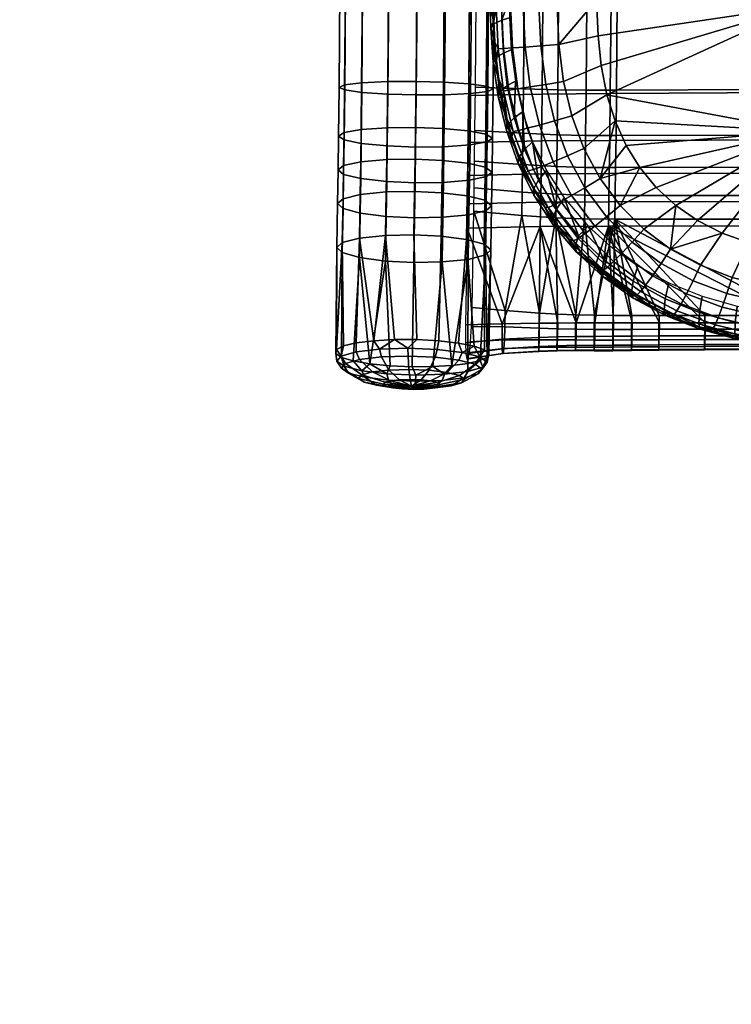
# Model space of a CAD drawing. Header units: millimetres. Extents: x -347 to 347, y -351 to 323.
# Tile 1 of 155: x -297 to -191, y -348 to -200. Entities that reach past the tile are written whole.
import ezdxf

# ---------------------------------------------------------------- set-up
doc = ezdxf.new("R2010")
doc.units = ezdxf.units.MM
doc.header["$MEASUREMENT"] = 0
for name, color, linetype in [('kolecka', 250, 'Continuous'), ('ram', 7, 'Continuous'), ('sedak', 33, 'Continuous')]:
    doc.layers.add(name, color=color, linetype=linetype)

msp = doc.modelspace()

# ---------------------------------------------------------------- meshes
at = {"layer": 'kolecka'}
mesh = msp.add_polyface(dxfattribs=at)
corners = [(-297.41, -108.82, 44.82), (-297.41, -101.26, 52.45), (-297.41, -105.35, 49.09), (-297.41, -112.78, 35.06), (-297.41, -91.52, 56.48), (-297.41, -96.59, 54.95), (-297.41, -101.08, 7.43), (-297.41, -86.26, 57), (-297.41, -81.2, 56.52), (-297.41, -91.32, 3.48), (-297.41, -80.99, 3.52), (-297.41, -71.26, 7.55), (-297.41, -75.92, 5.05), (-297.41, -71.43, 52.57), (-297.41, -76.32, 55.1), (-297.41, -86.26, 3), (-25, -346.98, 24.73), (-25, -342.95, 15), (-25, -345.45, 19.67), (-25, -347.5, 30), (-25, -347.02, 35.06), (-25, -335.32, 7.43), (-25, -325.56, 3.48), (-25, -330.44, 4.9), (-25, -339.59, 10.91), (-25, -325.77, 56.48), (-25, -305.5, 7.55), (-25, -343.07, 44.82), (-25, -345.6, 39.94), (-25, -339.59, 49.09), (-25, -335.5, 52.45), (-25, -330.83, 54.95), (-25, -320.5, 57), (-25, -315.44, 56.52), (-25, -315.23, 3.52), (-25, -310.17, 5.05), (-25, -293.98, 24.94), (-25, -297.93, 15.18), (-25, -295.39, 20.06), (-25, -301.41, 10.91), (-25, -294.02, 35.27)]
mesh.append_faces([[corners[k] for k in face] for face in [(0, 1, 2, 2), (1, 0, 3, 3), (4, 5, 1, 1), (6, 1, 3, 3), (6, 4, 1, 1), (7, 4, 8, 8), (9, 10, 6, 6), (11, 6, 10, 10), (10, 12, 11, 11), (11, 8, 4, 4), (13, 14, 8, 8), (11, 13, 8, 8), (15, 10, 9, 9), (16, 17, 18, 18), (19, 20, 16, 16), (21, 17, 16, 16), (21, 22, 23, 23), (20, 21, 16, 16), (21, 24, 17, 17), (25, 26, 21, 21), (27, 20, 28, 28), (27, 29, 30, 30), (30, 20, 27, 27), (25, 30, 31, 31), (21, 20, 30, 30), (21, 30, 25, 25), (32, 33, 25, 25), (22, 21, 34, 34), (26, 34, 21, 21), (34, 26, 35, 35), (26, 25, 33, 33), (26, 36, 37, 37), (37, 36, 38, 38), (39, 26, 37, 37), (26, 40, 36, 36)]])
at = {"layer": 'ram'}
mesh = msp.add_polyface(dxfattribs=at)
corners = [(-230.5, -226.68, 465.84), (-230.61, -233.21, 464.67), (-234.41, -232.73, 462.34), (-234.31, -226.22, 463.51), (-227.89, -227.35, 469.45), (-228, -233.91, 468.28), (-227.61, -223.77, 479.1), (-227.69, -228.89, 478.26), (-226.88, -228.17, 474.09), (-226.8, -223.14, 474.92), (-230.17, -224.34, 482.96), (-230.25, -229.51, 482.11), (-234.06, -224.67, 485.5), (-234.15, -229.89, 484.64), (-230.43, -221.8, 466.65), (-234.23, -221.38, 464.31), (-227.81, -222.4, 470.27), (-227.54, -218.59, 479.84), (-226.73, -218.07, 475.64), (-230.09, -219.06, 483.71), (-233.99, -219.34, 486.26), (-230.36, -216.95, 467.34), (-234.17, -216.6, 464.99), (-227.74, -217.45, 470.98), (-227.45, -211.07, 480.66), (-226.65, -210.71, 476.44), (-230, -211.39, 484.55), (-233.9, -211.58, 487.11), (-230.28, -209.93, 468.1), (-234.08, -209.68, 465.74), (-227.66, -210.28, 471.75), (-227.33, -196.03, 481.4), (-226.53, -195.98, 477.17), (-229.89, -196.06, 485.31), (-233.78, -196.07, 487.87), (-230.17, -195.87, 468.8), (-233.98, -195.83, 466.43), (-227.55, -195.93, 472.47), (-227.3, -186.97, 481.3), (-226.5, -187.12, 477.07), (-229.86, -186.84, 485.2), (-233.75, -186.74, 487.77), (-230.14, -187.39, 468.7), (-233.95, -187.46, 466.33), (-227.52, -187.27, 472.36), (-227.3, -182.21, 481.09), (-226.5, -182.44, 476.86), (-229.85, -182.01, 484.99), (-233.74, -181.87, 487.55), (-237.97, -181.82, 488.37), (-237.98, -186.71, 488.58), (-230.14, -182.88, 468.5), (-233.94, -183, 466.14), (-227.51, -182.68, 472.16), (-227.29, -177.56, 480.82), (-226.5, -177.81, 476.59), (-229.85, -177.33, 484.71), (-233.74, -177.17, 487.28), (-237.97, -177.12, 488.09), (-230.14, -178.31, 468.23), (-233.94, -178.45, 465.87), (-227.51, -178.09, 471.89), (-230.14, -155.79, 466.81), (-233.94, -155.95, 464.44), (-227.51, -155.56, 470.47)]
mesh.append_faces([[corners[k] for k in face] for face in [(0, 1, 2, 3), (4, 5, 1, 0), (6, 7, 8, 9), (10, 11, 7, 6), (12, 13, 11, 10), (14, 0, 3, 15), (16, 4, 0, 14), (9, 8, 4, 16), (17, 6, 9, 18), (19, 10, 6, 17), (20, 12, 10, 19), (21, 14, 15, 22), (23, 16, 14, 21), (18, 9, 16, 23), (24, 17, 18, 25), (26, 19, 17, 24), (27, 20, 19, 26), (28, 21, 22, 29), (30, 23, 21, 28), (25, 18, 23, 30), (31, 24, 25, 32), (33, 26, 24, 31), (34, 27, 26, 33), (35, 28, 29, 36), (37, 30, 28, 35), (32, 25, 30, 37), (38, 31, 32, 39), (40, 33, 31, 38), (41, 34, 33, 40), (42, 35, 36, 43), (44, 37, 35, 42), (39, 32, 37, 44), (45, 38, 39, 46), (47, 40, 38, 45), (48, 41, 40, 47), (49, 50, 41, 48), (51, 42, 43, 52), (53, 44, 42, 51), (46, 39, 44, 53), (54, 45, 46, 55), (56, 47, 45, 54), (57, 48, 47, 56), (58, 49, 48, 57), (59, 51, 52, 60), (61, 53, 51, 59), (55, 46, 53, 61), (62, 59, 60, 63), (64, 61, 59, 62)]])
mesh = msp.add_polyface(dxfattribs=at)
corners = [(-238.22, -219.39, 487.07), (-238.3, -224.74, 486.31), (-234.06, -224.67, 485.5), (-233.99, -219.34, 486.26), (-242.46, -219.23, 486.28), (-242.53, -224.55, 485.53), (-246.36, -218.85, 483.75), (-246.43, -224.1, 483.01), (-248.92, -218.32, 479.89), (-248.99, -223.47, 479.16), (-249.73, -217.77, 475.7), (-249.8, -222.81, 474.98), (-248.93, -217.24, 471.49), (-248.99, -222.17, 470.79), (-246.37, -216.78, 467.62), (-246.43, -221.61, 466.94), (-242.47, -216.5, 465.07), (-242.54, -221.27, 464.39), (-238.24, -216.45, 464.26), (-238.31, -221.21, 463.59), (-234.17, -216.6, 464.99), (-234.23, -221.38, 464.31), (-238.13, -211.61, 487.92), (-233.9, -211.58, 487.11), (-242.37, -211.49, 487.12), (-246.27, -211.23, 484.58), (-248.83, -210.86, 480.7), (-249.65, -210.48, 476.49), (-248.84, -210.11, 472.27), (-246.29, -209.79, 468.38), (-242.39, -209.61, 465.82), (-238.16, -209.58, 465.01), (-234.08, -209.68, 465.74), (-238.01, -196.05, 488.69), (-233.78, -196.07, 487.87), (-242.25, -196.02, 487.89), (-246.15, -195.98, 485.34), (-248.72, -195.92, 481.44), (-249.53, -195.87, 477.21), (-248.73, -195.83, 472.98), (-246.18, -195.8, 469.07), (-242.29, -195.79, 466.51), (-238.05, -195.8, 465.69), (-233.98, -195.83, 466.43), (-237.98, -186.71, 488.58), (-233.75, -186.74, 487.77), (-242.22, -186.72, 487.78), (-246.12, -186.8, 485.23), (-248.69, -186.93, 481.34), (-249.5, -187.07, 477.11), (-248.7, -187.21, 472.88), (-246.15, -187.35, 468.98), (-242.26, -187.44, 466.41), (-238.03, -187.48, 465.59), (-233.95, -187.46, 466.33), (-248.68, -182.2, 481.13), (-246.11, -181.99, 485.02), (-249.5, -182.42, 476.9), (-248.7, -182.64, 472.68), (-246.14, -182.85, 468.78), (-242.25, -182.99, 466.21), (-238.02, -183.03, 465.4), (-233.94, -183, 466.14)]
mesh.append_faces([[corners[k] for k in face] for face in [(0, 1, 2, 3), (4, 5, 1, 0), (6, 7, 5, 4), (8, 9, 7, 6), (10, 11, 9, 8), (12, 13, 11, 10), (14, 15, 13, 12), (16, 17, 15, 14), (18, 19, 17, 16), (20, 21, 19, 18), (22, 0, 3, 23), (24, 4, 0, 22), (25, 6, 4, 24), (26, 8, 6, 25), (27, 10, 8, 26), (28, 12, 10, 27), (29, 14, 12, 28), (30, 16, 14, 29), (31, 18, 16, 30), (32, 20, 18, 31), (33, 22, 23, 34), (35, 24, 22, 33), (36, 25, 24, 35), (37, 26, 25, 36), (38, 27, 26, 37), (39, 28, 27, 38), (40, 29, 28, 39), (41, 30, 29, 40), (42, 31, 30, 41), (43, 32, 31, 42), (44, 33, 34, 45), (46, 35, 33, 44), (47, 36, 35, 46), (48, 37, 36, 47), (49, 38, 37, 48), (50, 39, 38, 49), (51, 40, 39, 50), (52, 41, 40, 51), (53, 42, 41, 52), (54, 43, 42, 53), (55, 48, 47, 56), (57, 49, 48, 55), (58, 50, 49, 57), (59, 51, 50, 58), (60, 52, 51, 59), (61, 53, 52, 60), (62, 54, 53, 61)]])
mesh = msp.add_polyface(dxfattribs=at)
corners = [(-246.6, -251.14, 462.8), (-248.69, -251.73, 466.28), (-249.37, -250.62, 466.23), (-247.13, -249.99, 462.51), (-243.32, -250.75, 460.37), (-243.62, -249.58, 459.91), (-239.34, -250.64, 459.36), (-239.37, -249.46, 458.83), (-235.28, -250.8, 459.93), (-235.02, -249.64, 459.44), (-250.07, -249.65, 468.15), (-249.01, -249.11, 465.04), (-247.09, -248.66, 462.34), (-244.47, -248.33, 460.31), (-241.36, -248.17, 459.09), (-238.04, -248.17, 458.81), (-234.77, -248.35, 459.47), (-249.99, -251.38, 470.5), (-250.17, -250.24, 471.44), (-238.38, -229.96, 485.45), (-238.49, -236.64, 484.25), (-234.25, -236.56, 483.44), (-234.15, -229.89, 484.64), (-242.61, -229.76, 484.67), (-242.72, -236.43, 483.47), (-246.51, -229.26, 482.15), (-246.62, -235.91, 480.96), (-249.07, -228.55, 478.32), (-249.18, -235.17, 477.13), (-249.88, -227.82, 474.15), (-249.99, -234.4, 472.97), (-249.07, -227.11, 469.98), (-249.18, -233.65, 468.8), (-246.51, -226.48, 466.13), (-246.62, -233, 464.96), (-242.61, -226.1, 463.6), (-242.72, -232.6, 462.43), (-238.38, -226.03, 462.79), (-238.49, -232.53, 461.62), (-234.31, -226.22, 463.51), (-234.41, -232.73, 462.34), (-238.3, -224.74, 486.31), (-234.06, -224.67, 485.5), (-242.53, -224.55, 485.53), (-246.43, -224.1, 483.01), (-248.99, -223.47, 479.16), (-249.8, -222.81, 474.98), (-248.99, -222.17, 470.79), (-246.43, -221.61, 466.94), (-242.54, -221.27, 464.39), (-238.31, -221.21, 463.59), (-234.23, -221.38, 464.31), (-242.05, -252.09, 480.96), (-238.75, -252.23, 481.43), (-245.07, -251.79, 479.58), (-235.67, -252.2, 481), (-249.31, -250.82, 474.61), (-247.56, -251.35, 477.4)]
mesh.append_faces([[corners[k] for k in face] for face in [(0, 1, 2, 3), (4, 0, 3, 5), (6, 4, 5, 7), (8, 6, 7, 9), (2, 10, 11, 11), (12, 13, 5, 3), (5, 13, 14, 14), (11, 12, 3, 2), (15, 16, 9, 7), (7, 14, 15, 15), (2, 17, 18, 10), (7, 5, 14, 14), (19, 20, 21, 22), (23, 24, 20, 19), (25, 26, 24, 23), (27, 28, 26, 25), (29, 30, 28, 27), (31, 32, 30, 29), (33, 34, 32, 31), (35, 36, 34, 33), (37, 38, 36, 35), (39, 40, 38, 37), (41, 19, 22, 42), (43, 23, 19, 41), (44, 25, 23, 43), (45, 27, 25, 44), (46, 29, 27, 45), (47, 31, 29, 46), (48, 33, 31, 47), (49, 35, 33, 48), (50, 37, 35, 49), (51, 39, 37, 50), (52, 53, 20, 24), (52, 24, 54, 54), (53, 55, 21, 20), (26, 54, 24, 24), (56, 57, 26, 28), (18, 56, 28, 30), (32, 11, 10, 10), (12, 11, 32, 34), (10, 18, 30, 30), (36, 14, 13, 13), (15, 14, 36, 38), (16, 15, 38, 40), (13, 12, 34, 34), (30, 32, 10, 10), (34, 36, 13, 13), (26, 57, 54, 54)]])
mesh = msp.add_polyface(dxfattribs=at)
corners = [(-228.87, -253.28, 473.11), (-228.29, -252.57, 469.11), (-227.54, -251.53, 469.26), (-228.17, -252.29, 473.53), (-231.35, -254.61, 471.99), (-230.92, -254.08, 468.98), (-234.84, -255.17, 470.64), (-234.61, -254.89, 469.03), (-238.83, -255.12, 469.22), (-230.97, -253.88, 476.58), (-230.41, -252.92, 477.25), (-232.93, -255.06, 474.6), (-235.68, -255.41, 472.04), (-234.25, -254.26, 479.01), (-233.92, -253.33, 479.85), (-235.4, -255.34, 476.43), (-237, -255.57, 473.01), (-231.76, -251.23, 461.98), (-235.28, -250.8, 459.93), (-235.02, -249.64, 459.44), (-231.25, -250.09, 461.63), (-233.52, -253.07, 463.61), (-236.18, -252.75, 462.07), (-236, -254.35, 466.17), (-237.42, -254.18, 465.34), (-229.3, -251.85, 465.2), (-228.63, -250.76, 465.08), (-231.68, -253.54, 466.04), (-235.01, -254.6, 467.46), (-227.26, -250.27, 469.47), (-227.52, -250.81, 472.52), (-228.59, -251.31, 475.39), (-230.4, -251.73, 477.87), (-232.82, -252.03, 479.79), (-235.67, -252.2, 481), (-238.17, -253.46, 480.93), (-231.84, -248.68, 461.04), (-229.49, -249.13, 463.36), (-227.92, -249.68, 466.25), (-234.77, -248.35, 459.47), (-227.69, -228.89, 478.26), (-227.8, -235.51, 477.07), (-226.99, -234.77, 472.9), (-226.88, -228.17, 474.09), (-230.25, -229.51, 482.11), (-230.36, -236.17, 480.91), (-234.15, -229.89, 484.64), (-234.25, -236.56, 483.44), (-228, -233.91, 468.28), (-227.89, -227.35, 469.45), (-234.41, -232.73, 462.34), (-230.61, -233.21, 464.67)]
mesh.append_faces([[corners[k] for k in face] for face in [(0, 1, 2, 3), (4, 5, 1, 0), (6, 7, 5, 4), (8, 7, 6, 6), (9, 0, 3, 10), (11, 4, 0, 9), (12, 6, 4, 11), (13, 9, 10, 14), (15, 11, 9, 13), (16, 12, 11, 15), (17, 18, 19, 20), (21, 22, 18, 17), (23, 24, 22, 21), (25, 17, 20, 26), (27, 21, 17, 25), (28, 23, 21, 27), (1, 25, 26, 2), (5, 27, 25, 1), (7, 28, 27, 5), (8, 28, 7, 7), (29, 30, 3, 2), (10, 31, 32, 32), (32, 33, 14, 10), (3, 30, 31, 31), (14, 33, 34, 34), (35, 14, 34, 34), (3, 31, 10, 10), (20, 36, 37, 37), (26, 37, 38, 38), (39, 36, 20, 19), (26, 20, 37, 37), (2, 26, 38, 29), (40, 41, 42, 43), (44, 45, 41, 40), (46, 47, 45, 44), (43, 42, 48, 49), (30, 41, 31, 31), (30, 29, 42, 42), (32, 31, 41, 45), (32, 45, 33, 33), (33, 47, 34, 34), (41, 30, 42, 42), (33, 45, 47, 47), (36, 39, 50, 51), (51, 37, 36, 36), (29, 38, 48, 42), (51, 48, 38, 37)]])
mesh = msp.add_polyface(dxfattribs=at)
corners = [(-238.83, -255.12, 469.22), (-234.84, -255.17, 470.64), (-235.68, -255.41, 472.04), (-237, -255.57, 473.01), (-238.22, -254.38, 480.02), (-234.25, -254.26, 479.01), (-233.92, -253.33, 479.85), (-238.17, -253.46, 480.93), (-238.39, -255.43, 477.19), (-235.4, -255.34, 476.43), (-238.6, -255.61, 473.42), (-242.28, -254.21, 479.46), (-242.51, -253.28, 480.32), (-241.44, -255.31, 476.76), (-240.23, -255.54, 473.19), (-245.81, -253.78, 477.41), (-246.28, -252.82, 478.13), (-244.09, -254.98, 475.22), (-241.64, -255.37, 472.37), (-248.27, -253.16, 474.18), (-248.91, -252.15, 474.68), (-245.94, -254.52, 472.79), (-242.63, -255.12, 471.07), (-249.28, -252.44, 470.27), (-249.99, -251.38, 470.5), (-246.7, -253.97, 469.85), (-243.04, -254.83, 469.5), (-248.69, -251.73, 466.28), (-249.37, -250.62, 466.23), (-246.26, -253.44, 466.85), (-242.8, -254.55, 467.89), (-244.69, -253, 464.23), (-246.6, -251.14, 462.8), (-241.96, -254.31, 466.5), (-242.22, -252.71, 462.41), (-243.32, -250.75, 460.37), (-240.64, -254.16, 465.52), (-239.23, -252.62, 461.65), (-239.34, -250.64, 459.36), (-239.05, -254.11, 465.12), (-236.18, -252.75, 462.07), (-235.28, -250.8, 459.93), (-237.42, -254.18, 465.34), (-236, -254.35, 466.17), (-235.01, -254.6, 467.46), (-235.67, -252.2, 481), (-238.75, -252.23, 481.43), (-242.05, -252.09, 480.96), (-245.07, -251.79, 479.58), (-247.56, -251.35, 477.4), (-249.31, -250.82, 474.61), (-250.17, -250.24, 471.44)]
mesh.append_faces([[corners[k] for k in face] for face in [(0, 1, 2, 2), (0, 2, 3, 3), (4, 5, 6, 7), (8, 9, 5, 4), (10, 3, 9, 8), (0, 3, 10, 10), (11, 4, 7, 12), (13, 8, 4, 11), (14, 10, 8, 13), (0, 10, 14, 14), (15, 11, 12, 16), (17, 13, 11, 15), (18, 14, 13, 17), (0, 14, 18, 18), (19, 15, 16, 20), (21, 17, 15, 19), (22, 18, 17, 21), (0, 18, 22, 22), (23, 19, 20, 24), (25, 21, 19, 23), (26, 22, 21, 25), (0, 22, 26, 26), (27, 23, 24, 28), (29, 25, 23, 27), (30, 26, 25, 29), (0, 26, 30, 30), (31, 29, 27, 32), (33, 30, 29, 31), (0, 30, 33, 33), (34, 31, 32, 35), (36, 33, 31, 34), (0, 33, 36, 36), (37, 34, 35, 38), (39, 36, 34, 37), (0, 36, 39, 39), (40, 37, 38, 41), (42, 39, 37, 40), (0, 39, 42, 42), (0, 42, 43, 43), (0, 43, 44, 44), (7, 45, 46, 46), (12, 47, 48, 48), (16, 48, 49, 49), (46, 47, 12, 7), (50, 51, 24, 20), (16, 12, 48, 48), (20, 16, 49, 50)]])
at = {"layer": 'sedak'}
mesh = msp.add_polyface(dxfattribs=at)
corners = [(-149.42, -148.96, 526.95), (-149.41, -99.63, 524.82), (-180.53, -99.65, 525.15), (-180.54, -148.97, 527.51), (-149.42, -173.62, 527.68), (-180.54, -173.63, 528.38), (-149.42, -198.28, 527.87), (-180.54, -198.31, 528.7), (-149.42, -216.97, 527.46), (-180.54, -217, 528.38), (-211.46, -100.52, 525.59), (-211.38, -133.35, 527.4), (-211.32, -155.45, 528.47), (-211.2, -192, 529.62), (-211.17, -197.38, 529.67), (-208.42, -215.46, 529.4), (-206.76, -219.14, 529.23), (-209.63, -211.61, 529.52), (-204.71, -222.45, 529.04), (-199.34, -228.12, 528.59), (-202.25, -225.45, 528.82), (-196.1, -230.37, 528.35), (-188.45, -233.66, 527.88), (-192.38, -232.26, 528.11), (-183.96, -234.68, 527.65), (-179.38, -235.25, 527.46), (-174.03, -235.51, 527.26), (-168.66, -235.55, 527.08), (-200.12, -234.64, 527.78), (-204.12, -231.65, 528.1), (-126.51, -235.55, 525.87), (-165.54, -227.54, 480.28), (-209.34, -227.57, 480.36), (-209.4, -231.19, 479.72), (-165.6, -231.17, 479.64), (-165.48, -223.25, 480.97), (-209.27, -223.33, 481.04), (-165.41, -218.25, 481.67), (-209.21, -218.4, 481.73), (-165.33, -211.15, 482.43), (-209.12, -211.4, 482.49), (-165.21, -196.96, 483.17), (-209.01, -197.39, 483.24), (-165.18, -187.48, 483.09), (-208.97, -188.03, 483.19), (-165.17, -177.08, 482.57), (-208.96, -177.7, 482.69), (-165.17, -156.24, 481.25), (-208.96, -156.81, 481.37), (-165.17, -135.4, 479.93), (-208.96, -135.91, 480.04), (-165.54, -226.61, 474.35), (-165.6, -230.19, 473.72), (-208.47, -230.17, 473.57), (-208.41, -226.61, 474.19), (-165.48, -222.42, 475.03), (-208.34, -222.46, 474.86), (-165.41, -217.57, 475.71), (-208.27, -217.68, 475.53), (-165.33, -210.69, 476.45), (-208.19, -210.91, 476.27), (-165.21, -196.93, 477.17), (-208.08, -197.34, 477), (-165.18, -187.72, 477.1), (-208.04, -188.26, 476.96), (-165.17, -177.51, 476.59), (-208.03, -178.12, 476.46), (-165.17, -156.68, 475.27), (-208.03, -157.26, 475.15), (-165.17, -135.84, 473.94), (-208.03, -136.35, 473.82), (-109.18, -230.19, 473.72), (-153.77, -244.57, 471.12)]
mesh.append_faces([[corners[k] for k in face] for face in [(0, 1, 2, 3), (4, 0, 3, 5), (6, 4, 5, 7), (8, 6, 7, 9), (10, 11, 3, 3), (12, 13, 5, 5), (13, 14, 7, 7), (15, 16, 9, 9), (15, 9, 17, 17), (16, 18, 9, 9), (19, 9, 20, 20), (19, 21, 9, 9), (22, 9, 23, 23), (9, 21, 23, 23), (18, 20, 9, 9), (22, 24, 9, 9), (13, 7, 5, 5), (17, 9, 7, 7), (5, 3, 12, 12), (9, 25, 26, 26), (9, 27, 8, 8), (25, 9, 24, 24), (9, 26, 27, 27), (21, 28, 23, 23), (28, 21, 19, 19), (19, 29, 28, 28), (27, 30, 8, 8), (31, 32, 33, 34), (35, 36, 32, 31), (37, 38, 36, 35), (39, 40, 38, 37), (41, 42, 40, 39), (43, 44, 42, 41), (45, 46, 44, 43), (47, 48, 46, 45), (49, 50, 48, 47), (51, 52, 53, 54), (55, 51, 54, 56), (57, 55, 56, 58), (59, 57, 58, 60), (61, 59, 60, 62), (63, 61, 62, 64), (65, 63, 64, 66), (67, 65, 66, 68), (69, 67, 68, 70), (71, 72, 52, 52)]])
mesh = msp.add_polyface(dxfattribs=at)
corners = [(-226.65, -201.03, 498.54), (-226.34, -206.07, 498.52), (-226.62, -206.7, 507.93), (-226.98, -201.56, 507.95), (-225.35, -200.44, 489.24), (-225.1, -205.34, 489.23), (-226.71, -198.04, 498.52), (-227.07, -198.52, 507.94), (-225.39, -197.53, 489.23), (-225.79, -209.26, 516.22), (-226.14, -206.45, 516.24), (-226.37, -203.73, 516.25), (-226.53, -200.6, 516.24), (-226.6, -197.63, 516.22), (-226.62, -194.82, 516.2), (-227.08, -191.84, 508.1), (-224.2, -200.09, 484.06), (-223.93, -204.85, 483.81), (-225.88, -191.2, 492), (-224.24, -197.25, 484.14), (-227.05, -191.68, 504.05), (-180.54, -198.31, 528.7), (-210.96, -202.76, 529.67), (-210.49, -207.22, 529.62), (-209.63, -211.61, 529.52), (-211.17, -197.38, 529.67), (-219.5, -204.26, 528.4), (-218.77, -210.02, 528.33), (-216.1, -209.57, 529.27), (-216.8, -204.05, 529.34), (-221.86, -204.44, 526.82), (-221.09, -210.41, 526.76), (-219.79, -198.22, 528.4), (-217.08, -198.17, 529.35), (-222.15, -198.27, 526.82), (-224.04, -198.31, 524.66), (-223.73, -204.57, 524.67), (-225.37, -198.34, 522.07), (-225.07, -204.66, 522.08), (-226.17, -198.36, 519.21), (-225.87, -204.7, 519.22), (-217.12, -192.01, 529.29), (-219.83, -192.02, 528.34), (-222.19, -192.04, 526.76), (-224.07, -192.06, 524.6), (-225.4, -192.09, 522.01), (-226.2, -192.13, 519.14), (-219.2, -197.5, 483.6), (-230.15, -197.63, 485.08), (-230.26, -211.67, 484.31), (-219.31, -211.48, 482.84), (-209.01, -197.39, 483.24), (-209.12, -211.4, 482.49), (-221.98, -197.42, 473.93), (-222.1, -210.71, 473.2), (-229.26, -210.42, 469.52), (-229.15, -197.42, 470.24), (-216.86, -197.41, 475.92), (-216.97, -210.86, 475.19), (-212.61, -197.38, 476.76), (-212.72, -210.91, 476.03), (-208.08, -197.34, 477), (-208.19, -210.91, 476.27)]
mesh.append_faces([[corners[k] for k in face] for face in [(0, 1, 2, 3), (4, 5, 1, 0), (6, 0, 3, 7), (8, 4, 0, 6), (2, 9, 10, 10), (3, 11, 12, 12), (2, 10, 11, 11), (3, 2, 11, 11), (13, 14, 7, 7), (15, 7, 14, 14), (12, 7, 3, 3), (13, 7, 12, 12), (4, 16, 17, 5), (18, 8, 6, 6), (19, 16, 4, 4), (4, 8, 19, 19), (7, 20, 6, 6), (21, 22, 23, 23), (21, 23, 24, 24), (21, 25, 22, 22), (26, 27, 28, 29), (30, 31, 27, 26), (32, 26, 29, 33), (34, 30, 26, 32), (35, 36, 30, 34), (37, 38, 36, 35), (39, 40, 38, 37), (29, 28, 23, 22), (25, 29, 22, 22), (25, 41, 33, 33), (25, 33, 29, 29), (32, 33, 41, 42), (34, 32, 42, 43), (43, 44, 35, 34), (45, 46, 39, 37), (37, 35, 44, 45), (40, 39, 12, 11), (40, 11, 10, 10), (39, 13, 12, 12), (14, 13, 39, 39), (47, 48, 49, 50), (51, 47, 50, 52), (53, 54, 55, 56), (57, 58, 54, 53), (59, 60, 58, 57), (61, 62, 60, 59)]])
mesh = msp.add_polyface(dxfattribs=at)
corners = [(-224.53, -216.11, 498.3), (-222.86, -220.99, 498.1), (-222.89, -221.84, 507.49), (-224.65, -216.9, 507.7), (-223.49, -215.04, 489.02), (-221.95, -219.76, 488.83), (-225.66, -211.12, 498.44), (-225.87, -211.83, 507.84), (-224.52, -210.21, 489.16), (-226.34, -206.07, 498.52), (-226.62, -206.7, 507.93), (-225.1, -205.34, 489.23), (-222.86, -220.53, 516.01), (-223.82, -217.81, 516.08), (-224.61, -215.11, 516.14), (-225.28, -212.15, 516.19), (-225.79, -209.26, 516.22), (-223.32, -209.55, 483.41), (-223.93, -204.85, 483.81), (-222.27, -214.15, 482.86), (-220.73, -218.62, 482.18), (-217.46, -215.48, 528.19), (-215.51, -220.68, 527.99), (-213.06, -219.61, 528.94), (-214.88, -214.73, 529.13), (-219.72, -216.11, 526.62), (-217.65, -221.59, 526.41), (-221.53, -216.59, 524.48), (-219.37, -222.28, 524.28), (-218.77, -210.02, 528.33), (-216.1, -209.57, 529.27), (-221.09, -210.41, 526.76), (-222.95, -210.69, 524.61), (-224.27, -210.88, 522.03), (-222.82, -216.9, 521.91), (-225.07, -210.97, 519.18), (-223.62, -217.05, 519.06), (-223.73, -204.57, 524.67), (-221.86, -204.44, 526.82), (-225.07, -204.66, 522.08), (-225.87, -204.7, 519.22), (-208.42, -215.46, 529.4), (-209.63, -211.61, 529.52), (-210.49, -207.22, 529.62), (-210.66, -224.07, 528.69), (-206.76, -219.14, 529.23), (-226.14, -206.45, 516.24), (-219.31, -211.48, 482.84), (-230.26, -211.67, 484.31), (-230.34, -218.69, 483.55), (-219.39, -218.47, 482.08), (-209.12, -211.4, 482.49), (-209.21, -218.4, 481.73), (-222.18, -217.34, 472.48), (-222.25, -222.02, 471.82), (-229.42, -221.48, 468.17), (-229.35, -216.9, 468.81), (-222.1, -210.71, 473.2), (-229.26, -210.42, 469.52), (-216.97, -210.86, 475.19), (-217.05, -217.57, 474.46), (-212.72, -210.91, 476.03), (-212.81, -217.67, 475.29), (-208.19, -210.91, 476.27), (-208.27, -217.68, 475.53)]
mesh.append_faces([[corners[k] for k in face] for face in [(0, 1, 2, 3), (4, 5, 1, 0), (6, 0, 3, 7), (8, 4, 0, 6), (9, 6, 7, 10), (11, 8, 6, 9), (3, 12, 13, 13), (7, 3, 14, 14), (13, 14, 3, 3), (2, 12, 3, 3), (7, 15, 16, 16), (10, 7, 16, 16), (14, 15, 7, 7), (17, 4, 8, 8), (17, 8, 11, 18), (19, 5, 4, 4), (19, 4, 17, 17), (5, 19, 20, 20), (21, 22, 23, 24), (25, 26, 22, 21), (27, 28, 26, 25), (29, 21, 24, 30), (31, 25, 21, 29), (32, 27, 25, 31), (33, 34, 27, 32), (35, 36, 34, 33), (37, 32, 31, 38), (39, 33, 32, 37), (40, 35, 33, 39), (41, 42, 24, 23), (42, 43, 30, 24), (44, 45, 41, 41), (23, 44, 41, 41), (14, 35, 15, 15), (14, 13, 36, 36), (35, 14, 36, 36), (35, 40, 46, 16), (15, 35, 16, 16), (47, 48, 49, 50), (51, 47, 50, 52), (53, 54, 55, 56), (57, 53, 56, 58), (59, 60, 53, 57), (61, 62, 60, 59), (63, 64, 62, 61)]])
mesh = msp.add_polyface(dxfattribs=at)
corners = [(-217.79, -230.13, 497.51), (-214.38, -234.23, 497.15), (-214.18, -235.12, 506.54), (-217.65, -231.03, 506.9), (-217.16, -228.65, 488.26), (-213.88, -232.67, 487.91), (-220.62, -225.69, 497.83), (-220.56, -226.57, 507.22), (-219.85, -224.32, 488.57), (-222.86, -220.99, 498.1), (-222.89, -221.84, 507.49), (-221.95, -219.76, 488.83), (-215.42, -233.09, 515.43), (-217.25, -230.79, 515.57), (-220.38, -225.88, 515.81), (-221.72, -223.22, 515.92), (-218.9, -228.38, 515.7), (-222.86, -220.53, 516.01), (-218.66, -222.91, 481.4), (-220.73, -218.62, 482.18), (-216.04, -226.96, 480.61), (-217.65, -228.12, 521.46), (-213.94, -233.05, 521.15), (-212.89, -232.32, 523.7), (-216.5, -227.53, 524.02), (-218.39, -228.43, 518.63), (-214.62, -233.43, 518.34), (-217.65, -221.59, 526.41), (-214.9, -226.64, 526.15), (-212.92, -225.46, 527.73), (-215.51, -220.68, 527.99), (-219.37, -222.28, 524.28), (-220.61, -222.73, 521.71), (-221.38, -222.95, 518.88), (-222.82, -216.9, 521.91), (-221.53, -216.59, 524.48), (-223.62, -217.05, 519.06), (-223.82, -217.81, 516.08), (-219.53, -227.64, 480.7), (-230.48, -227.89, 482.17), (-230.54, -231.51, 481.54), (-219.59, -231.25, 480.07), (-219.46, -223.4, 481.39), (-230.41, -223.64, 482.86), (-219.39, -218.47, 482.08), (-230.34, -218.69, 483.55), (-222.32, -226.11, 471.16), (-222.37, -229.64, 470.54), (-229.54, -228.99, 466.91), (-229.48, -225.5, 467.52), (-217.19, -226.44, 473.12), (-217.25, -229.98, 472.5), (-222.25, -222.02, 471.82), (-229.42, -221.48, 468.17), (-217.12, -222.32, 473.79), (-217.05, -217.57, 474.46), (-222.18, -217.34, 472.48), (-219.7, -244.22, 469.16), (-224.82, -243.81, 466.89), (-225.29, -245.82, 478.04)]
mesh.append_faces([[corners[k] for k in face] for face in [(0, 1, 2, 3), (4, 5, 1, 0), (6, 0, 3, 7), (8, 4, 0, 6), (9, 6, 7, 10), (11, 8, 6, 9), (3, 12, 13, 13), (2, 12, 3, 3), (10, 14, 15, 15), (7, 16, 14, 14), (3, 13, 16, 16), (7, 3, 16, 16), (10, 7, 14, 14), (15, 17, 10, 10), (8, 18, 4, 4), (11, 19, 8, 8), (20, 4, 18, 18), (19, 18, 8, 8), (21, 22, 23, 24), (25, 26, 22, 21), (27, 28, 29, 30), (31, 24, 28, 27), (32, 21, 24, 31), (33, 25, 21, 32), (34, 32, 31, 35), (36, 33, 32, 34), (12, 26, 13, 13), (25, 13, 26, 26), (16, 13, 25, 25), (25, 33, 15, 14), (33, 36, 37, 17), (25, 14, 16, 16), (17, 15, 33, 33), (38, 39, 40, 41), (42, 43, 39, 38), (44, 45, 43, 42), (46, 47, 48, 49), (50, 51, 47, 46), (52, 46, 49, 53), (54, 50, 46, 52), (55, 54, 52, 56), (57, 58, 47, 47), (58, 48, 47, 47), (47, 51, 57, 57), (59, 41, 40, 40)]])
mesh = msp.add_polyface(dxfattribs=at)
corners = [(-214.38, -234.23, 497.15), (-210.41, -237.91, 496.77), (-210.18, -238.78, 506.15), (-214.18, -235.12, 506.54), (-213.88, -232.67, 487.91), (-210.04, -236.29, 487.52), (-211.28, -237.34, 515.14), (-213.45, -235.27, 515.29), (-208.98, -239.24, 514.98), (-209.18, -234.15, 479.19), (-204.99, -237.15, 478.61), (-205.7, -239.45, 487.13), (-212.42, -231.2, 479.77), (-216.04, -226.96, 480.61), (-217.16, -228.65, 488.26), (-215.42, -233.09, 515.43), (-205.86, -233.6, 527.09), (-201.54, -236.79, 526.75), (-200.12, -234.64, 527.78), (-204.12, -231.65, 528.1), (-207.39, -235.25, 525.49), (-202.8, -238.62, 525.14), (-208.63, -236.51, 523.36), (-203.84, -240.02, 523), (-209.68, -229.8, 527.42), (-207.66, -228.11, 528.41), (-211.46, -231.23, 525.83), (-212.89, -232.32, 523.7), (-213.94, -233.05, 521.15), (-209.55, -237.36, 520.81), (-214.62, -233.43, 518.34), (-210.16, -237.81, 518.01), (-212.92, -225.46, 527.73), (-210.66, -224.07, 528.69), (-214.9, -226.64, 526.15), (-216.5, -227.53, 524.02), (-215.51, -220.68, 527.99), (-213.06, -219.61, 528.94), (-199.34, -228.12, 528.59), (-202.25, -225.45, 528.82), (-204.71, -222.45, 529.04), (-206.76, -219.14, 529.23), (-209.34, -227.57, 480.36), (-219.53, -227.64, 480.7), (-219.59, -231.25, 480.07), (-209.4, -231.19, 479.72), (-209.27, -223.33, 481.04), (-219.46, -223.4, 481.39), (-209.21, -218.4, 481.73), (-219.39, -218.47, 482.08), (-212.94, -226.57, 473.95), (-213, -230.13, 473.33), (-217.25, -229.98, 472.5), (-217.19, -226.44, 473.12), (-208.41, -226.61, 474.19), (-208.47, -230.17, 473.57), (-212.87, -222.44, 474.62), (-217.12, -222.32, 473.79), (-208.34, -222.46, 474.86), (-212.81, -217.67, 475.29), (-217.05, -217.57, 474.46), (-208.27, -217.68, 475.53), (-211.51, -244.53, 470.87), (-214.3, -244.48, 470.6), (-201.84, -244.56, 471.06), (-205.91, -244.56, 471.02), (-201.78, -245.65, 477.05), (-194.92, -245.64, 477.04), (-214.21, -245.67, 477.18), (-211.43, -245.66, 477.13), (-208.65, -245.66, 477.1), (-205.85, -245.65, 477.07)]
mesh.append_faces([[corners[k] for k in face] for face in [(0, 1, 2, 3), (4, 5, 1, 0), (6, 3, 2, 2), (3, 6, 7, 7), (2, 8, 6, 6), (5, 9, 10, 11), (12, 5, 4, 4), (13, 12, 4, 4), (5, 12, 9, 9), (14, 13, 4, 4), (3, 7, 15, 15), (16, 17, 18, 19), (20, 21, 17, 16), (22, 23, 21, 20), (24, 16, 19, 25), (26, 20, 16, 24), (27, 22, 20, 26), (28, 29, 22, 27), (30, 31, 29, 28), (32, 24, 25, 33), (34, 26, 24, 32), (35, 27, 26, 34), (36, 32, 33, 37), (38, 39, 25, 19), (31, 7, 6, 6), (6, 8, 31, 31), (30, 7, 31, 31), (25, 39, 40, 40), (33, 40, 41, 41), (40, 33, 25, 25), (7, 30, 15, 15), (42, 43, 44, 45), (46, 47, 43, 42), (48, 49, 47, 46), (50, 51, 52, 53), (54, 55, 51, 50), (56, 50, 53, 57), (58, 54, 50, 56), (59, 56, 57, 60), (61, 58, 56, 59), (55, 62, 51, 51), (52, 51, 63, 63), (64, 65, 55, 55), (66, 67, 45, 45), (68, 69, 45, 45), (70, 71, 45, 45)]])
mesh = msp.add_polyface(dxfattribs=at)
corners = [(-225.31, -248.1, 477.13), (-225.29, -245.82, 478.04), (-230.78, -245.98, 478.92), (-230.78, -248.63, 477.79), (-225.28, -249.56, 475.57), (-230.7, -250.3, 475.78), (-225.22, -250.25, 473.6), (-230.56, -251.07, 473.23), (-225.14, -250.22, 471.49), (-230.38, -250.98, 470.48), (-225.05, -249.51, 469.51), (-230.19, -250.1, 467.87), (-224.96, -248.18, 467.9), (-230.01, -248.49, 465.74), (-224.88, -246.26, 466.94), (-229.87, -246.22, 464.44), (-224.82, -243.81, 466.89), (-229.78, -243.35, 464.31), (-219.79, -247.83, 476.7), (-219.76, -245.72, 477.45), (-219.81, -249.22, 475.48), (-219.82, -249.91, 473.99), (-219.81, -249.95, 472.41), (-219.8, -249.36, 470.94), (-219.77, -248.19, 469.78), (-219.74, -246.46, 469.12), (-219.7, -244.22, 469.16), (-217.02, -247.74, 476.59), (-216.99, -245.69, 477.28), (-217.05, -249.09, 475.5), (-217.08, -249.78, 474.17), (-217.09, -249.84, 472.79), (-217.1, -249.3, 471.51), (-217.09, -248.19, 470.51), (-217.08, -246.54, 469.96), (-217.04, -244.38, 470.03), (-214.24, -247.68, 476.53), (-214.21, -245.67, 477.18), (-214.28, -249.02, 475.52), (-214.31, -249.72, 474.3), (-214.33, -249.79, 473.04), (-214.34, -249.28, 471.88), (-214.34, -248.21, 470.99), (-214.33, -246.6, 470.51), (-214.3, -244.48, 470.6), (-211.55, -249.82, 473.15), (-211.53, -249.74, 474.35), (-211.56, -249.32, 472.05), (-211.55, -248.25, 471.21), (-211.54, -246.65, 470.76), (-229.54, -228.99, 466.91), (-217.25, -229.98, 472.5), (-213, -230.13, 473.33), (-211.51, -244.53, 470.87), (-209.4, -231.19, 479.72), (-219.59, -231.25, 480.07), (-230.54, -231.51, 481.54)]
mesh.append_faces([[corners[k] for k in face] for face in [(0, 1, 2, 3), (4, 0, 3, 5), (6, 4, 5, 7), (8, 6, 7, 9), (10, 8, 9, 11), (12, 10, 11, 13), (14, 12, 13, 15), (16, 14, 15, 17), (18, 19, 1, 0), (20, 18, 0, 4), (21, 20, 4, 6), (22, 21, 6, 8), (23, 22, 8, 10), (24, 23, 10, 12), (25, 24, 12, 14), (26, 25, 14, 16), (27, 28, 19, 18), (29, 27, 18, 20), (30, 29, 20, 21), (31, 30, 21, 22), (32, 31, 22, 23), (33, 32, 23, 24), (34, 33, 24, 25), (35, 34, 25, 26), (36, 37, 28, 27), (38, 36, 27, 29), (39, 38, 29, 30), (40, 39, 30, 31), (41, 40, 31, 32), (42, 41, 32, 33), (43, 42, 33, 34), (44, 43, 34, 35), (45, 46, 39, 40), (47, 45, 40, 41), (48, 47, 41, 42), (49, 48, 42, 43), (50, 16, 17, 17), (26, 51, 35, 35), (35, 51, 44, 44), (52, 53, 44, 44), (54, 55, 37, 37), (2, 1, 56, 56), (19, 55, 1, 1), (28, 55, 19, 19), (28, 37, 55, 55)]])
mesh = msp.add_polyface(dxfattribs=at)
corners = [(-205.96, -241.11, 496.37), (-201.09, -243.75, 495.98), (-200.86, -244.56, 505.37), (-205.72, -241.95, 505.76), (-205.7, -239.45, 487.13), (-200.91, -242.07, 486.74), (-210.41, -237.91, 496.77), (-210.18, -238.78, 506.15), (-210.04, -236.29, 487.52), (-204.08, -242.53, 514.68), (-201.35, -243.99, 514.52), (-206.57, -240.98, 514.83), (-208.98, -239.24, 514.98), (-204.99, -237.15, 478.61), (-200.37, -239.68, 478.13), (-209.55, -237.36, 520.81), (-204.61, -240.97, 520.46), (-203.84, -240.02, 523), (-208.63, -236.51, 523.36), (-210.16, -237.81, 518.01), (-205.13, -241.48, 517.67), (-199.59, -244.43, 517.34), (-211.46, -247.68, 476.49), (-211.43, -245.66, 477.13), (-214.21, -245.67, 477.18), (-214.24, -247.68, 476.53), (-211.5, -249.03, 475.51), (-214.28, -249.02, 475.52), (-211.53, -249.74, 474.35), (-214.31, -249.72, 474.3), (-211.51, -244.53, 470.87), (-211.54, -246.65, 470.76), (-214.33, -246.6, 470.51), (-214.3, -244.48, 470.6), (-208.68, -247.67, 476.46), (-208.65, -245.66, 477.1), (-208.71, -249.02, 475.5), (-208.74, -249.73, 474.36), (-208.75, -249.82, 473.18), (-211.55, -249.82, 473.15), (-208.76, -249.32, 472.11), (-211.56, -249.32, 472.05), (-208.75, -248.26, 471.29), (-211.55, -248.25, 471.21), (-208.74, -246.66, 470.86), (-208.71, -244.55, 470.97), (-205.89, -247.64, 476.45), (-205.85, -245.65, 477.07), (-205.92, -248.98, 475.5), (-205.94, -249.68, 474.37), (-205.96, -249.77, 473.21), (-205.97, -249.27, 472.15), (-205.96, -248.22, 471.33), (-205.94, -246.64, 470.91), (-205.91, -244.56, 471.02), (-201.82, -247.62, 476.43), (-201.78, -245.65, 477.05), (-201.85, -248.94, 475.5), (-201.87, -249.63, 474.38), (-201.89, -249.72, 473.23), (-201.89, -249.23, 472.18), (-201.89, -248.19, 471.38), (-201.87, -246.63, 470.96), (-201.84, -244.56, 471.06), (-208.47, -230.17, 473.57), (-209.4, -231.19, 479.72)]
mesh.append_faces([[corners[k] for k in face] for face in [(0, 1, 2, 3), (4, 5, 1, 0), (6, 0, 3, 7), (8, 4, 0, 6), (9, 3, 10, 10), (3, 9, 11, 11), (12, 7, 11, 11), (3, 11, 7, 7), (4, 13, 14, 5), (15, 16, 17, 18), (19, 20, 16, 15), (20, 19, 12, 11), (21, 20, 9, 10), (11, 9, 20, 20), (22, 23, 24, 25), (26, 22, 25, 27), (28, 26, 27, 29), (30, 31, 32, 33), (34, 35, 23, 22), (36, 34, 22, 26), (37, 36, 26, 28), (38, 37, 28, 39), (40, 38, 39, 41), (42, 40, 41, 43), (44, 42, 43, 31), (45, 44, 31, 30), (46, 47, 35, 34), (48, 46, 34, 36), (49, 48, 36, 37), (50, 49, 37, 38), (51, 50, 38, 40), (52, 51, 40, 42), (53, 52, 42, 44), (54, 53, 44, 45), (55, 56, 47, 46), (57, 55, 46, 48), (58, 57, 48, 49), (59, 58, 49, 50), (60, 59, 50, 51), (61, 60, 51, 52), (62, 61, 52, 53), (63, 62, 53, 54), (30, 64, 45, 45), (64, 54, 45, 45), (65, 23, 35, 35), (65, 47, 56, 56)]])
mesh = msp.add_polyface(dxfattribs=at)
corners = [(-200.91, -242.07, 486.74), (-195.79, -244.13, 486.38), (-195.9, -245.82, 495.62), (-201.09, -243.75, 495.98), (-198.57, -245.24, 514.37), (-201.35, -243.99, 514.52), (-200.86, -244.56, 505.37), (-205.72, -241.95, 505.76), (-184.97, -246.55, 485.77), (-184.83, -244.11, 477.3), (-179.43, -244.64, 477.21), (-190.44, -245.61, 486.05), (-190.18, -243.15, 477.48), (-195.4, -241.68, 477.75), (-200.37, -239.68, 478.13), (-180.72, -243.31, 525.56), (-174.71, -243.62, 525.33), (-174.62, -241.13, 526.42), (-180.46, -240.82, 526.65), (-180.97, -245.43, 523.93), (-174.82, -245.74, 523.7), (-186.23, -242.58, 525.81), (-185.74, -240.11, 526.89), (-186.69, -244.68, 524.18), (-191.69, -241.27, 526.1), (-190.9, -238.86, 527.16), (-192.39, -243.32, 524.47), (-192.99, -244.9, 522.34), (-187.08, -246.3, 522.05), (-196.76, -239.37, 526.41), (-195.66, -237.06, 527.46), (-197.74, -241.33, 524.79), (-198.55, -242.84, 522.66), (-199.17, -243.86, 520.12), (-193.45, -245.97, 519.81), (-201.54, -236.79, 526.75), (-200.12, -234.64, 527.78), (-202.8, -238.62, 525.14), (-203.84, -240.02, 523), (-204.61, -240.97, 520.46), (-205.13, -241.48, 517.67), (-199.59, -244.43, 517.34), (-168.66, -235.55, 527.08), (-174.03, -235.51, 527.26), (-168.68, -241.17, 526.22), (-168.71, -243.66, 525.13), (-168.76, -245.78, 523.5), (-179.38, -235.25, 527.46), (-183.96, -234.68, 527.65), (-188.45, -233.66, 527.88), (-192.38, -232.26, 528.11), (-195.76, -246.29, 514.23), (-126.54, -243.64, 523.91), (-126.52, -241.15, 525), (-126.58, -245.74, 522.28), (-208.47, -230.17, 473.57), (-165.6, -230.19, 473.72), (-181.24, -244.57, 471.12), (-201.84, -244.56, 471.06), (-194.97, -244.57, 471.1), (-153.77, -244.57, 471.12), (-109.18, -231.16, 479.64), (-165.6, -231.17, 479.64), (-153.72, -245.64, 477.02), (-209.4, -231.19, 479.72), (-181.19, -245.64, 477.03), (-194.92, -245.64, 477.04)]
mesh.append_faces([[corners[k] for k in face] for face in [(0, 1, 2, 3), (4, 5, 6, 6), (5, 7, 6, 6), (8, 9, 10, 10), (9, 8, 11, 12), (12, 11, 1, 13), (0, 14, 13, 1), (15, 16, 17, 18), (19, 20, 16, 15), (21, 15, 18, 22), (23, 19, 15, 21), (24, 21, 22, 25), (26, 23, 21, 24), (27, 28, 23, 26), (29, 24, 25, 30), (31, 26, 24, 29), (32, 27, 26, 31), (33, 34, 27, 32), (35, 29, 30, 36), (37, 31, 29, 35), (38, 32, 31, 37), (39, 33, 32, 38), (40, 41, 33, 39), (42, 43, 17, 17), (44, 42, 17, 17), (45, 44, 17, 16), (46, 45, 16, 20), (18, 17, 43, 47), (47, 48, 22, 18), (48, 49, 25, 22), (49, 50, 30, 25), (36, 30, 50, 50), (4, 51, 41, 41), (41, 5, 4, 4), (52, 53, 44, 45), (54, 52, 45, 46), (42, 44, 53, 53), (55, 56, 57, 57), (58, 55, 59, 59), (57, 59, 55, 55), (56, 60, 57, 57), (61, 62, 63, 63), (62, 64, 65, 65), (65, 64, 66, 66), (65, 63, 62, 62)]])
mesh = msp.add_polyface(dxfattribs=at)
corners = [(-185, -248.26, 495.01), (-179.5, -248.76, 494.77), (-179.45, -249.52, 504.18), (-184.9, -249.01, 504.42), (-184.97, -246.55, 485.77), (-179.49, -247.05, 485.53), (-190.5, -247.31, 495.3), (-190.35, -248.07, 504.7), (-190.44, -245.61, 486.05), (-195.9, -245.82, 495.62), (-195.71, -246.6, 505.02), (-195.79, -244.13, 486.38), (-201.09, -243.75, 495.98), (-200.86, -244.56, 505.37), (-183.9, -248.91, 513.72), (-181.03, -249.19, 513.62), (-186.86, -248.5, 513.83), (-189.88, -247.92, 513.96), (-195.76, -246.29, 514.23), (-192.96, -247.16, 514.09), (-198.57, -245.24, 514.37), (-187.08, -246.3, 522.05), (-181.2, -247.06, 521.8), (-180.97, -245.43, 523.93), (-186.69, -244.68, 524.18), (-187.4, -247.41, 519.52), (-181.4, -248.19, 519.28), (-187.64, -248.04, 516.75), (-181.57, -248.83, 516.52), (-193.45, -245.97, 519.81), (-192.99, -244.9, 522.34), (-193.79, -246.58, 517.03), (-199.59, -244.43, 517.34), (-199.17, -243.86, 520.12), (-194.95, -247.6, 476.42), (-194.92, -245.64, 477.04), (-201.78, -245.65, 477.05), (-201.82, -247.62, 476.43), (-194.98, -248.9, 475.49), (-201.85, -248.94, 475.5), (-195, -249.59, 474.39), (-201.87, -249.63, 474.38), (-195.02, -249.68, 473.25), (-201.89, -249.72, 473.23), (-195.03, -249.19, 472.21), (-201.89, -249.23, 472.18), (-195.02, -248.17, 471.41), (-201.89, -248.19, 471.38), (-195, -246.62, 470.99), (-201.87, -246.63, 470.96), (-194.97, -244.57, 471.1), (-201.84, -244.56, 471.06), (-181.22, -247.59, 476.41), (-181.19, -245.64, 477.03), (-181.25, -248.89, 475.49), (-181.27, -249.57, 474.39), (-181.29, -249.66, 473.25), (-181.29, -249.17, 472.22), (-181.29, -248.15, 471.43), (-181.27, -246.61, 471.01), (-181.24, -244.57, 471.12)]
mesh.append_faces([[corners[k] for k in face] for face in [(0, 1, 2, 3), (4, 5, 1, 0), (6, 0, 3, 7), (8, 4, 0, 6), (9, 6, 7, 10), (11, 8, 6, 9), (12, 9, 10, 13), (14, 3, 15, 15), (7, 3, 16, 16), (7, 16, 17, 17), (16, 3, 14, 14), (18, 10, 19, 19), (18, 20, 10, 10), (10, 7, 19, 19), (13, 10, 20, 20), (17, 19, 7, 7), (21, 22, 23, 24), (25, 26, 22, 21), (27, 28, 26, 25), (29, 25, 21, 30), (31, 27, 25, 29), (32, 31, 29, 33), (28, 27, 16, 14), (14, 15, 28, 28), (16, 27, 17, 17), (19, 17, 31, 31), (27, 31, 17, 17), (18, 19, 31, 31), (31, 32, 18, 18), (34, 35, 36, 37), (38, 34, 37, 39), (40, 38, 39, 41), (42, 40, 41, 43), (44, 42, 43, 45), (46, 44, 45, 47), (48, 46, 47, 49), (50, 48, 49, 51), (52, 53, 35, 34), (54, 52, 34, 38), (55, 54, 38, 40), (56, 55, 40, 42), (57, 56, 42, 44), (58, 57, 44, 46), (59, 58, 46, 48), (60, 59, 48, 50)]])

doc.saveas('drawing.dxf')
